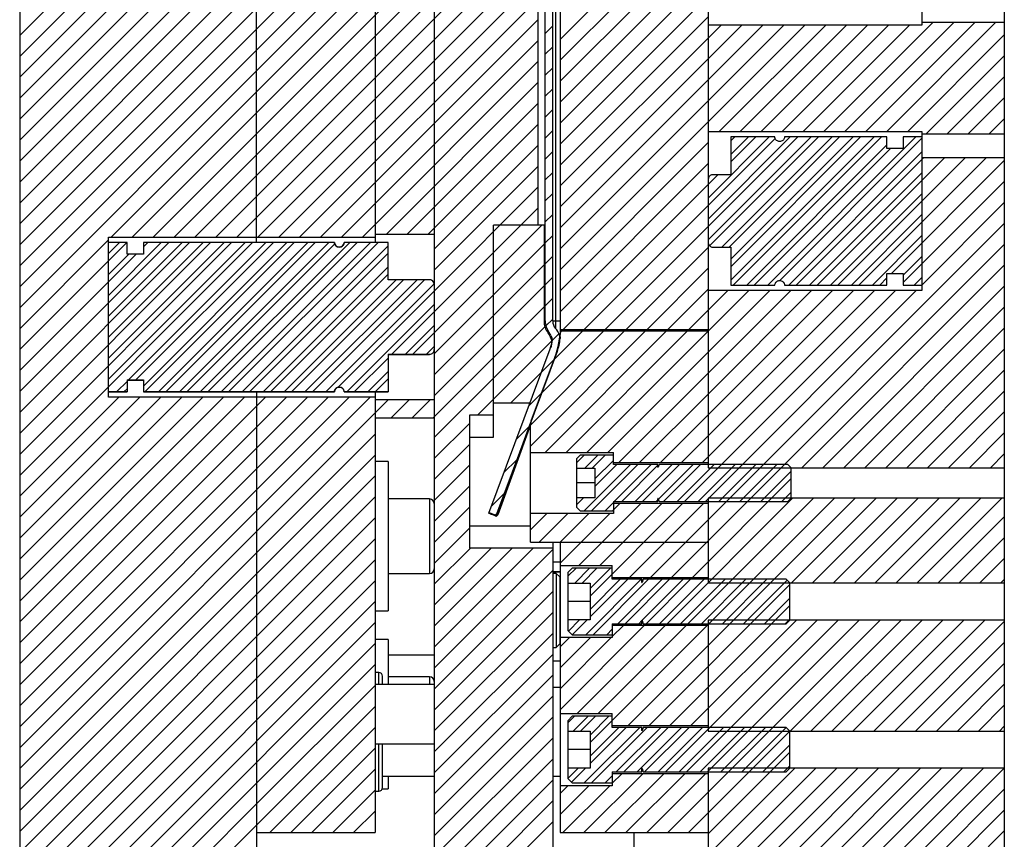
# Model space of a CAD drawing. Header units: inches. Extents: x 1687 to 2505, y -239 to -56.
# Tile 130 of 166: x 1827 to 1835, y -169 to -162. Entities that reach past the tile are written whole.
import ezdxf

# ---------------------------------------------------------------- set-up
doc = ezdxf.new("R2010")
doc.units = ezdxf.units.IN
doc.header["$LTSCALE"] = 0.5
doc.header["$MEASUREMENT"] = 0
doc.layers.add('SID-M-F', color=202, linetype='Continuous')
doc.layers.add('SID-M-S', color=105, linetype='Continuous')

msp = doc.modelspace()

# ---------------------------------------------------------------- linework, layer by layer
at = {"layer": 'SID-M-F', "linetype": 'Continuous'}
for p, q in [((1826.78326, -162.08285), (1828.58599, -160.28012)), ((1826.78326, -162.25963), (1828.76277, -160.28012)), ((1828.26308, -163.78501), (1831.21027, -160.83782)), ((1831.34626, -162.11605), (1832.59626, -160.86605)), ((1828.43986, -163.78501), (1831.21027, -161.0146)), ((1831.34626, -162.29283), (1832.59626, -161.04283)), ((1828.61664, -163.78501), (1831.21027, -161.19138)), ((1831.34626, -162.46961), (1832.59626, -161.21961)), ((1828.79341, -163.78501), (1831.15826, -161.42016)), ((1831.34626, -162.64638), (1832.59626, -161.39638)), ((1826.78326, -162.4364), (1827.63558, -161.58409)), ((1826.78326, -162.61318), (1827.81236, -161.58409)), ((1826.78326, -162.78996), (1827.98914, -161.58409)), ((1826.78326, -162.96673), (1828.16591, -161.58409)), ((1826.78326, -163.14351), (1828.34269, -161.58409)), ((1826.78326, -163.32029), (1828.51947, -161.58409)), ((1826.78326, -163.49706), (1828.69624, -161.58409)), ((1826.78326, -163.67384), (1828.87302, -161.58409)), ((1826.78326, -163.85062), (1829.0498, -161.58409)), ((1826.78326, -164.02739), (1829.22657, -161.58409)), ((1826.78326, -164.20417), (1829.40335, -161.58409)), ((1827.55598, -163.78501), (1829.7569, -161.58409)), ((1828.78326, -162.38095), (1829.58013, -161.58409)), ((1828.97019, -163.78501), (1831.15826, -161.59694)), ((1831.34626, -162.82316), (1832.59626, -161.57316)), ((1827.73275, -163.78501), (1829.90866, -161.6091)), ((1827.90953, -163.78501), (1830.08544, -161.6091)), ((1828.08631, -163.78501), (1830.26222, -161.6091)), ((1831.34626, -162.99994), (1832.59626, -161.74994)), ((1829.14697, -163.78501), (1831.15826, -161.77371)), ((1831.34626, -163.17671), (1832.59626, -161.92671)), ((1829.32374, -163.78501), (1831.15826, -161.95049)), ((1831.22027, -162.06526), (1831.28326, -162.00227)), ((1831.34626, -163.35349), (1832.70438, -161.99537)), ((1831.34626, -163.53027), (1832.88115, -161.99537)), ((1831.34626, -163.70704), (1833.05793, -161.99537)), ((1831.34626, -163.88382), (1833.23471, -161.99537)), ((1831.34626, -164.0606), (1833.41148, -161.99537)), ((1832.6899, -162.89373), (1833.58826, -161.99537)), ((1832.86668, -162.89373), (1833.76504, -161.99537)), ((1833.04345, -162.89373), (1833.94181, -161.99537)), ((1833.22023, -162.89373), (1834.11859, -161.99537)), ((1833.39701, -162.89373), (1834.29537, -161.99537)), ((1833.57378, -162.89373), (1834.49296, -161.97455)), ((1833.75056, -162.89373), (1834.66974, -161.97455)), ((1833.92734, -162.89373), (1834.84652, -161.97455)), ((1834.10411, -162.89373), (1835.02329, -161.97455)), ((1834.28089, -162.89373), (1835.09626, -162.07836)), ((1829.50052, -163.78501), (1831.15826, -162.12727)), ((1831.22027, -162.24204), (1831.28326, -162.17904)), ((1834.43685, -162.91455), (1835.09626, -162.25514)), ((1829.6773, -163.78501), (1831.15826, -162.30404)), ((1826.78326, -164.38095), (1828.78326, -162.38095)), ((1831.22027, -162.41881), (1831.28326, -162.35582)), ((1834.61362, -162.91455), (1835.09626, -162.43192)), ((1829.87909, -163.76), (1831.15826, -162.48082)), ((1831.22027, -162.59559), (1831.28326, -162.5326)), ((1830.05587, -163.76), (1831.15826, -162.6576)), ((1834.7904, -162.91455), (1835.09626, -162.60869)), ((1831.22027, -162.77237), (1831.28326, -162.70937)), ((1830.23264, -163.76), (1831.15826, -162.83437)), ((1834.96718, -162.91455), (1835.09626, -162.78547)), ((1831.22027, -162.94914), (1831.28326, -162.88615)), ((1830.28326, -163.88615), (1831.15826, -163.01115)), ((1831.34626, -164.23737), (1832.59626, -162.98737)), ((1832.59626, -163.69448), (1833.35163, -162.93911)), ((1832.59626, -163.4552), (1833.11235, -162.93911)), ((1832.59626, -163.63198), (1833.28913, -162.93911)), ((1832.59626, -163.80876), (1833.4659, -162.93911)), ((1832.59626, -163.5177), (1833.16172, -162.95224)), ((1832.60837, -163.85914), (1833.5284, -162.93911)), ((1832.71134, -163.87045), (1833.64268, -162.93911)), ((1832.77384, -163.87045), (1833.70518, -162.93911)), ((1832.78681, -162.9736), (1832.8213, -162.93911)), ((1832.78681, -163.15037), (1832.99807, -162.93911)), ((1832.78681, -164.03426), (1833.88196, -162.93911)), ((1832.78681, -163.08787), (1832.93557, -162.93911)), ((1832.78681, -163.97176), (1833.81946, -162.93911)), ((1832.78681, -164.14853), (1833.99623, -162.93911)), ((1832.80785, -164.18999), (1834.05873, -162.93911)), ((1832.92213, -164.18999), (1834.10571, -163.00641)), ((1833.09891, -164.18999), (1834.34979, -162.93911)), ((1833.20104, -164.15036), (1834.40098, -162.95041)), ((1831.22027, -163.12592), (1831.28326, -163.06293)), ((1832.98463, -164.18999), (1834.13625, -163.03837)), ((1833.27568, -164.18999), (1834.40098, -163.06469)), ((1831.34626, -164.41415), (1832.59626, -163.16415)), ((1833.33818, -164.18999), (1834.41362, -163.11455)), ((1833.51496, -164.18999), (1834.5904, -163.11455)), ((1833.69174, -164.18999), (1834.76718, -163.11455)), ((1833.86851, -164.18999), (1834.94395, -163.11455)), ((1834.14455, -164.09073), (1835.09626, -163.13902)), ((1830.28326, -164.06293), (1831.15826, -163.18793)), ((1831.22027, -163.3027), (1831.28326, -163.2397)), ((1832.59626, -163.34093), (1832.67853, -163.25865)), ((1833.45246, -164.18999), (1834.40098, -163.24147)), ((1831.37263, -164.56455), (1832.59626, -163.34093)), ((1834.2435, -164.16856), (1835.09626, -163.3158)), ((1830.28326, -164.2397), (1831.15826, -163.3647)), ((1831.22027, -163.47947), (1831.28326, -163.41648)), ((1833.62924, -164.18999), (1834.40098, -163.41825)), ((1834.39884, -164.18999), (1835.09626, -163.49258)), ((1830.28326, -164.41648), (1831.15826, -163.54148)), ((1831.22027, -163.65625), (1831.28326, -163.59326)), ((1831.54941, -164.56455), (1832.59626, -163.5177)), ((1833.80601, -164.18999), (1834.40098, -163.59502)), ((1832.59626, -166.16935), (1835.09626, -163.66935)), ((1830.78326, -164.09326), (1831.19197, -163.68455)), ((1831.72619, -164.56455), (1832.59626, -163.69448)), ((1826.78326, -164.55772), (1827.53248, -163.80851)), ((1826.78326, -165.26483), (1828.21797, -163.83012)), ((1826.78326, -165.44161), (1828.39475, -163.83012)), ((1826.78326, -165.61838), (1828.57152, -163.83012)), ((1826.78326, -165.79516), (1828.7483, -163.83012)), ((1827.53248, -163.98529), (1827.68764, -163.83012)), ((1827.53248, -164.33884), (1828.04119, -163.83012)), ((1827.53248, -163.92279), (1827.62514, -163.83012)), ((1827.53248, -164.27634), (1827.97869, -163.83012)), ((1827.53248, -164.45312), (1828.15547, -163.83012)), ((1827.53248, -164.62989), (1828.33225, -163.83012)), ((1827.53248, -164.80667), (1828.50902, -163.83012)), ((1827.53248, -164.98345), (1828.6858, -163.83012)), ((1827.70225, -164.99046), (1828.86258, -163.83012)), ((1827.76475, -164.99046), (1828.92508, -163.83012)), ((1827.82775, -163.86679), (1827.86442, -163.83012)), ((1827.82775, -165.04173), (1829.03935, -163.83012)), ((1827.843, -165.08897), (1829.10185, -163.83012)), ((1827.95728, -165.08897), (1829.21613, -163.83012)), ((1828.01978, -165.08897), (1829.27863, -163.83012)), ((1828.13406, -165.08897), (1829.39291, -163.83012)), ((1828.19656, -165.08897), (1829.4427, -163.84284)), ((1828.31083, -165.08897), (1829.56968, -163.83012)), ((1828.37333, -165.08897), (1829.63218, -163.83012)), ((1828.48761, -165.08897), (1829.74646, -163.83012)), ((1828.55011, -165.08897), (1829.80896, -163.83012)), ((1830.28326, -164.77003), (1831.21027, -163.84303)), ((1831.22027, -163.83303), (1831.28326, -163.77003)), ((1832.28584, -166.65655), (1835.09626, -163.84613)), ((1833.98279, -164.18999), (1834.40098, -163.7718)), ((1826.78326, -164.91128), (1827.7659, -163.92864)), ((1827.53248, -164.09956), (1827.7034, -163.92864)), ((1828.66439, -165.08897), (1829.89468, -163.85868)), ((1828.72689, -165.08897), (1829.89468, -163.92118)), ((1831.90296, -164.56455), (1832.59626, -163.87126)), ((1826.78326, -164.7345), (1827.53248, -163.98529)), ((1831.22027, -164.0098), (1831.28326, -163.94681)), ((1834.2435, -164.10606), (1834.40098, -163.94858)), ((1828.84116, -165.08897), (1829.89468, -164.03546)), ((1828.90366, -165.08897), (1829.89468, -164.09796)), ((1830.28326, -164.94681), (1831.21027, -164.0198)), ((1830.28326, -164.59326), (1830.78326, -164.09326)), ((1832.07974, -164.56455), (1832.59626, -164.04803)), ((1833.38811, -165.73105), (1835.09626, -164.02291)), ((1829.01794, -165.08897), (1829.96133, -164.14558)), ((1829.08044, -165.08897), (1830.02383, -164.14558)), ((1829.19472, -165.08897), (1830.13811, -164.14558)), ((1829.25722, -165.08897), (1830.20061, -164.14558)), ((1829.37149, -165.08897), (1830.28259, -164.17788)), ((1831.22027, -164.18658), (1831.28326, -164.12359)), ((1834.04529, -164.18999), (1834.10571, -164.12957)), ((1834.33634, -164.18999), (1834.40098, -164.12535)), ((1829.47238, -165.05059), (1830.28326, -164.2397)), ((1830.28326, -165.12359), (1831.21027, -164.19658)), ((1831.74935, -165.60205), (1833.11603, -164.23537)), ((1832.25652, -164.56455), (1832.59626, -164.22481)), ((1832.39626, -166.0158), (1834.17669, -164.23537)), ((1832.43329, -164.56455), (1832.76247, -164.23537)), ((1832.57303, -166.0158), (1834.35346, -164.23537)), ((1832.59626, -164.57836), (1832.93925, -164.23537)), ((1832.59626, -164.93192), (1833.2928, -164.23537)), ((1832.59626, -165.10869), (1833.46958, -164.23537)), ((1832.59626, -165.28547), (1833.64636, -164.23537)), ((1832.59626, -165.46225), (1833.82313, -164.23537)), ((1832.59626, -165.63902), (1833.99991, -164.23537)), ((1833.56489, -165.73105), (1835.09626, -164.19968)), ((1826.78326, -165.08805), (1827.53248, -164.33884)), ((1831.22027, -164.36336), (1831.28326, -164.30036)), ((1829.54827, -165.08897), (1830.28326, -164.35398)), ((1829.92623, -164.77352), (1830.28326, -164.41648)), ((1830.27408, -165.30955), (1831.21027, -164.37336)), ((1833.74167, -165.73105), (1835.09626, -164.37646)), ((1831.22598, -164.53442), (1831.28326, -164.47714)), ((1830.04051, -164.77352), (1830.28326, -164.53076)), ((1830.10301, -164.77352), (1830.28326, -164.59326)), ((1830.28326, -165.47714), (1831.21801, -164.5424)), ((1830.92941, -165.18455), (1831.53441, -164.57955)), ((1831.08296, -165.20778), (1831.71119, -164.57955)), ((1831.09626, -165.37126), (1831.88796, -164.57955)), ((1831.09626, -165.54803), (1832.06474, -164.57955)), ((1831.21902, -165.60205), (1832.24152, -164.57955)), ((1831.34833, -164.58885), (1831.35763, -164.57955)), ((1831.39579, -165.60205), (1832.41829, -164.57955)), ((1831.57257, -165.60205), (1832.59507, -164.57955)), ((1833.91844, -165.73105), (1835.09626, -164.55324)), ((1830.65263, -165.28455), (1831.27636, -164.66082)), ((1831.28029, -164.65689), (1831.33538, -164.60181)), ((1830.21728, -164.77352), (1830.28326, -164.70753)), ((1834.09522, -165.73105), (1835.09626, -164.73001)), ((1829.61077, -165.08897), (1829.89468, -164.80506)), ((1829.72505, -165.08897), (1829.89468, -164.91934)), ((1834.272, -165.73105), (1835.09626, -164.90679)), ((1827.60373, -165.08897), (1827.68996, -165.00274)), ((1829.78755, -165.08897), (1829.89468, -164.98184)), ((1831.84062, -165.68755), (1832.59626, -164.93192)), ((1827.66623, -165.08897), (1827.68996, -165.06524)), ((1829.43399, -165.08897), (1829.44097, -165.082)), ((1834.44877, -165.73105), (1835.09626, -165.08357)), ((1826.78326, -165.97194), (1827.62112, -165.13409)), ((1826.78326, -166.14871), (1827.79789, -165.13409)), ((1826.78326, -166.32549), (1827.97467, -165.13409)), ((1826.78326, -166.50227), (1828.15145, -165.13409)), ((1826.78326, -166.67904), (1828.32822, -165.13409)), ((1826.78326, -166.85582), (1828.505, -165.13409)), ((1826.78326, -167.0326), (1828.68178, -165.13409)), ((1826.78326, -167.20937), (1828.85855, -165.13409)), ((1826.78326, -167.38615), (1829.03533, -165.13409)), ((1826.78326, -167.56293), (1829.21211, -165.13409)), ((1826.78326, -167.7397), (1829.38888, -165.13409)), ((1826.78326, -167.91648), (1829.56566, -165.13409)), ((1826.78326, -168.09326), (1829.74244, -165.13409)), ((1826.78326, -168.27003), (1829.8942, -165.1591)), ((1829.92053, -165.30955), (1830.07097, -165.1591)), ((1830.0973, -165.30955), (1830.24775, -165.1591)), ((1832.0174, -165.68755), (1832.59626, -165.10869)), ((1834.62555, -165.73105), (1835.09626, -165.26034)), ((1832.19418, -165.68755), (1832.59626, -165.28547)), ((1830.28326, -165.65392), (1830.58326, -165.35392)), ((1830.9774, -165.49012), (1831.08481, -165.38271)), ((1826.78326, -168.44681), (1829.78326, -165.44681)), ((1832.37095, -165.68755), (1832.59626, -165.46225)), ((1834.80233, -165.73105), (1835.09626, -165.43712)), ((1830.28326, -165.83069), (1830.58326, -165.53069)), ((1826.78326, -168.62359), (1829.78326, -165.62359)), ((1830.87184, -165.77245), (1830.97925, -165.66504)), ((1831.48376, -165.69086), (1831.54945, -165.62517)), ((1831.55435, -165.73455), (1831.66372, -165.62517)), ((1831.61685, -165.73455), (1831.72622, -165.62517)), ((1831.64001, -165.82567), (1831.79626, -165.66942)), ((1832.54773, -165.68755), (1832.59626, -165.63902)), ((1834.9791, -165.73105), (1835.09626, -165.6139)), ((1830.28326, -166.00747), (1830.58326, -165.70747)), ((1831.54853, -166.09392), (1831.93915, -165.7033)), ((1831.61103, -166.09392), (1832.00165, -165.7033)), ((1831.64001, -165.88817), (1831.82487, -165.7033)), ((1831.80343, -166.0158), (1832.11593, -165.7033)), ((1831.86593, -166.0158), (1832.17165, -165.71008)), ((1831.9802, -166.0158), (1832.2927, -165.7033)), ((1832.0427, -166.0158), (1832.3552, -165.7033)), ((1832.17514, -165.99764), (1832.46948, -165.7033)), ((1832.21948, -166.0158), (1832.53198, -165.7033)), ((1832.33376, -166.0158), (1832.64626, -165.7033)), ((1832.51053, -166.0158), (1832.82303, -165.7033)), ((1832.68731, -166.0158), (1832.99981, -165.7033)), ((1832.86409, -166.0158), (1833.17659, -165.7033)), ((1833.04086, -166.0158), (1833.29626, -165.76041)), ((1826.78326, -168.80036), (1829.78326, -165.80036)), ((1832.46261, -166.65655), (1833.29626, -165.82291)), ((1830.28326, -166.18425), (1830.58326, -165.88425)), ((1826.78326, -168.97714), (1829.78326, -165.97714)), ((1830.76627, -166.05479), (1830.87368, -165.94738)), ((1831.48376, -166.04442), (1831.54362, -165.98455)), ((1831.91972, -167.90655), (1833.83822, -165.98805)), ((1832.15698, -166.0158), (1832.17165, -166.00113)), ((1832.24889, -167.04705), (1833.30789, -165.98805)), ((1832.42567, -167.04705), (1833.48467, -165.98805)), ((1832.59626, -167.05324), (1833.66144, -165.98805)), ((1833.21764, -166.0158), (1833.29626, -165.93718)), ((1833.29975, -166.7033), (1834.015, -165.98805)), ((1833.47652, -166.7033), (1834.19177, -165.98805)), ((1833.6533, -166.7033), (1834.36855, -165.98805)), ((1833.83008, -166.7033), (1834.54533, -165.98805)), ((1834.00685, -166.7033), (1834.7221, -165.98805)), ((1834.18363, -166.7033), (1834.89888, -165.98805)), ((1834.36041, -166.7033), (1835.07566, -165.98805)), ((1830.28326, -166.36102), (1830.58326, -166.06102)), ((1831.50345, -166.55505), (1832.02695, -166.03155)), ((1831.59876, -166.8133), (1832.38051, -166.03155)), ((1831.68023, -166.55505), (1832.20373, -166.03155)), ((1831.7253, -166.09392), (1831.79626, -166.02297)), ((1831.7878, -166.09392), (1831.85018, -166.03155)), ((1831.93228, -166.65655), (1832.55728, -166.03155)), ((1826.78326, -169.15392), (1829.78326, -166.15392)), ((1831.09626, -166.25514), (1831.23435, -166.11705)), ((1831.16862, -166.35955), (1831.41112, -166.11705)), ((1831.3454, -166.35955), (1831.5879, -166.11705)), ((1831.34626, -166.53547), (1831.76468, -166.11705)), ((1832.10906, -166.65655), (1832.59626, -166.16935)), ((1834.53718, -166.7033), (1835.09626, -166.14423)), ((1830.28326, -166.5378), (1830.58326, -166.2378)), ((1826.78326, -169.33069), (1829.78326, -166.33069)), ((1834.71396, -166.7033), (1835.09626, -166.321)), ((1830.28326, -166.71458), (1830.58829, -166.40955)), ((1830.28326, -166.89135), (1830.76507, -166.40955)), ((1830.28326, -167.06813), (1830.94185, -166.40955)), ((1830.28326, -167.24491), (1831.11862, -166.40955)), ((1830.28326, -167.42168), (1831.28326, -166.42168)), ((1826.78326, -169.50747), (1829.78326, -166.50747)), ((1834.89074, -166.7033), (1835.09626, -166.49778)), ((1831.41126, -166.64725), (1831.4802, -166.5783)), ((1831.46923, -166.70355), (1831.59448, -166.5783)), ((1831.53173, -166.70355), (1831.65698, -166.5783)), ((1831.59876, -166.7508), (1831.77126, -166.5783)), ((1830.28326, -167.59846), (1831.28326, -166.59846)), ((1831.56231, -167.1408), (1832.03106, -166.67205)), ((1831.59876, -166.99008), (1831.91678, -166.67205)), ((1831.59876, -166.92758), (1831.85428, -166.67205)), ((1831.62481, -167.1408), (1832.09356, -166.67205)), ((1831.83284, -167.04705), (1832.20784, -166.67205)), ((1831.89534, -167.04705), (1832.27034, -166.67205)), ((1832.037, -167.01966), (1832.38461, -166.67205)), ((1832.07211, -167.04705), (1832.44711, -166.67205)), ((1832.18639, -167.04705), (1832.56139, -166.67205)), ((1832.36317, -167.04705), (1832.73817, -166.67205)), ((1832.53994, -167.04705), (1832.91494, -166.67205)), ((1832.71672, -167.04705), (1833.09172, -166.67205)), ((1835.06751, -166.7033), (1835.09626, -166.67456)), ((1826.78326, -169.68425), (1829.78326, -166.68425)), ((1832.0965, -167.90655), (1833.28626, -166.71679)), ((1832.8935, -167.04705), (1833.26175, -166.67879)), ((1830.28326, -167.77524), (1831.28326, -166.77524)), ((1833.07027, -167.04705), (1833.28626, -166.83107)), ((1826.78326, -169.86102), (1829.78326, -166.86102)), ((1832.27327, -167.90655), (1833.28626, -166.89357)), ((1830.28326, -167.95201), (1831.28326, -166.95201)), ((1833.24705, -167.04705), (1833.28626, -167.00784)), ((1826.78326, -170.0378), (1829.78326, -167.0378)), ((1831.34626, -167.77291), (1832.05661, -167.06255)), ((1831.41715, -167.10919), (1831.51078, -167.01555)), ((1831.4484, -167.14044), (1831.57328, -167.01555)), ((1831.49089, -167.80505), (1832.23339, -167.06255)), ((1831.59876, -168.05074), (1832.58694, -167.06255)), ((1831.66767, -167.80505), (1832.41017, -167.06255)), ((1831.78626, -167.15613), (1831.87984, -167.06255)), ((1832.00961, -167.04705), (1832.03679, -167.01987)), ((1832.23633, -168.29705), (1833.51758, -167.0158)), ((1832.25416, -168.80955), (1834.04791, -167.0158)), ((1832.4131, -168.29705), (1833.69435, -167.0158)), ((1832.45005, -167.90655), (1833.3408, -167.0158)), ((1832.58988, -168.29705), (1833.87113, -167.0158)), ((1833.28718, -167.9533), (1834.22468, -167.0158)), ((1833.46396, -167.9533), (1834.40146, -167.0158)), ((1833.64074, -167.9533), (1834.57824, -167.0158)), ((1833.81751, -167.9533), (1834.75501, -167.0158)), ((1833.99429, -167.9533), (1834.93179, -167.0158)), ((1834.17107, -167.9533), (1835.09626, -167.02811)), ((1830.28326, -168.12879), (1831.28326, -167.12879)), ((1831.34626, -167.24258), (1831.42478, -167.16405)), ((1831.34626, -167.41935), (1831.60156, -167.16405)), ((1831.34626, -167.59613), (1831.77834, -167.16405)), ((1831.73909, -167.1408), (1831.78626, -167.09363)), ((1826.78326, -170.21458), (1829.78326, -167.21458)), ((1834.34784, -167.9533), (1835.09626, -167.20489)), ((1830.28326, -168.30557), (1831.28326, -167.30557)), ((1826.78326, -170.39135), (1829.78326, -167.39135)), ((1834.52462, -167.9533), (1835.09626, -167.38166)), ((1830.28326, -168.48235), (1831.28326, -167.48235)), ((1828.78326, -168.56813), (1829.78326, -167.56813)), ((1834.7014, -167.9533), (1835.09626, -167.55844)), ((1830.28326, -168.65912), (1831.28326, -167.65912)), ((1826.78326, -170.74491), (1829.78326, -167.74491)), ((1834.87817, -167.9533), (1835.09626, -167.73522)), ((1830.28326, -168.8359), (1831.28326, -167.8359)), ((1831.41126, -167.88468), (1831.46764, -167.8283)), ((1831.45667, -167.95355), (1831.58192, -167.8283)), ((1831.51917, -167.95355), (1831.64442, -167.8283)), ((1831.59876, -167.98824), (1831.75869, -167.8283)), ((1828.8954, -168.80955), (1829.78326, -167.92168)), ((1831.54975, -168.3908), (1832.0185, -167.92205)), ((1831.59876, -168.22751), (1831.90422, -167.92205)), ((1831.59876, -168.16501), (1831.84172, -167.92205)), ((1831.61225, -168.3908), (1832.081, -167.92205)), ((1831.82027, -168.29705), (1832.19527, -167.92205)), ((1831.88277, -168.29705), (1832.25777, -167.92205)), ((1831.99705, -168.29705), (1832.37205, -167.92205)), ((1832.05955, -168.29705), (1832.43455, -167.92205)), ((1832.17383, -168.29705), (1832.54883, -167.92205)), ((1832.3506, -168.29705), (1832.7256, -167.92205)), ((1832.52738, -168.29705), (1832.90238, -167.92205)), ((1832.70416, -168.29705), (1833.07916, -167.92205)), ((1835.05495, -167.9533), (1835.09626, -167.91199)), ((1832.43093, -168.80955), (1833.28626, -167.95423)), ((1832.88093, -168.29705), (1833.25547, -167.92251)), ((1830.28326, -169.01268), (1831.28326, -168.01268)), ((1833.05771, -168.29705), (1833.28626, -168.0685)), ((1829.07218, -168.80955), (1829.78326, -168.09846)), ((1832.59626, -168.821), (1833.28626, -168.131)), ((1830.28326, -169.18945), (1831.28326, -168.18945)), ((1833.23449, -168.29705), (1833.28626, -168.24528)), ((1829.24895, -168.80955), (1829.78326, -168.27524)), ((1831.41126, -168.35251), (1831.49822, -168.26555)), ((1831.44211, -168.38416), (1831.56072, -168.26555)), ((1831.54705, -168.80955), (1832.04405, -168.31255)), ((1831.72383, -168.80955), (1832.22083, -168.31255)), ((1831.72652, -168.3908), (1831.78626, -168.33107)), ((1831.78626, -168.39357), (1831.86727, -168.31255)), ((1831.9006, -168.80955), (1832.3976, -168.31255)), ((1832.07738, -168.80955), (1832.57438, -168.31255)), ((1832.59626, -169.52811), (1833.85857, -168.2658)), ((1832.59626, -169.70489), (1834.03534, -168.2658)), ((1832.59626, -168.99778), (1833.32824, -168.2658)), ((1832.59626, -169.17456), (1833.50501, -168.2658)), ((1832.59626, -169.35133), (1833.68179, -168.2658)), ((1833.10895, -169.36897), (1834.21212, -168.2658)), ((1833.28572, -169.36897), (1834.3889, -168.2658)), ((1833.4625, -169.36897), (1834.56567, -168.2658)), ((1833.63928, -169.36897), (1834.74245, -168.2658)), ((1833.81605, -169.36897), (1834.91923, -168.2658)), ((1833.99283, -169.36897), (1835.096, -168.2658)), ((1830.28326, -169.36623), (1831.28326, -168.36623)), ((1831.34626, -168.48001), (1831.41222, -168.41405)), ((1831.34626, -168.65679), (1831.589, -168.41405)), ((1831.37027, -168.80955), (1831.76577, -168.41405)), ((1829.42573, -168.80955), (1829.78326, -168.45201)), ((1834.16961, -169.36897), (1835.09626, -168.44232)), ((1826.78326, -170.56813), (1828.78326, -168.56813)), ((1830.28326, -169.54301), (1831.28326, -168.54301)), ((1829.60251, -168.80955), (1829.78326, -168.62879)), ((1834.34638, -169.36897), (1835.09626, -168.6191)), ((1830.4435, -169.55955), (1831.28326, -168.71978)), ((1829.77928, -168.80955), (1829.78326, -168.80557)), ((1834.52316, -169.36897), (1835.09626, -168.79588))]:
    msp.add_line(p, q, dxfattribs=at)
at = {"layer": 'SID-M-S'}
for p, q in [((1826.78326, -150.30955), (1826.78326, -174.30955)), ((1835.09626, -150.30955), (1835.09626, -174.30955)), ((1832.59626, -159.31305), (1832.59626, -165.73105)), ((1830.28326, -159.45684), (1830.28326, -169.55955)), ((1831.34626, -160.27403), (1831.34626, -164.60758)), ((1831.30689, -160.35453), (1831.30689, -164.55507)), ((1831.22027, -164.49257), (1831.22027, -160.41703)), ((1831.28326, -164.49257), (1831.28326, -160.41703)), ((1834.40098, -160.65373), (1834.40098, -161.99537)), ((1831.15826, -161.35955), (1831.15826, -163.68455)), ((1828.78326, -163.82963), (1828.78326, -161.53947)), ((1829.78326, -161.53947), (1829.78326, -163.82963)), ((1834.40098, -161.99537), (1832.59626, -161.99537)), ((1835.09626, -161.97455), (1834.40098, -161.97455)), ((1832.59626, -162.89373), (1834.40098, -162.89373)), ((1834.40098, -162.89373), (1834.40098, -164.23537)), ((1834.40098, -162.91455), (1835.09626, -162.91455)), ((1832.78681, -162.93911), (1832.78681, -163.25865)), ((1833.1589, -162.93911), (1832.78681, -162.93911)), ((1834.10571, -162.93911), (1833.24149, -162.93911)), ((1834.10571, -163.03837), (1834.10571, -162.93911)), ((1834.40098, -162.93911), (1834.2435, -162.93911)), ((1834.2435, -162.93911), (1834.2435, -163.03837)), ((1834.2435, -163.03837), (1834.10571, -163.03837)), ((1835.09626, -163.11455), (1834.40098, -163.11455)), ((1832.78681, -163.25865), (1832.63563, -163.25865)), ((1829.78326, -163.76), (1830.28326, -163.76)), ((1831.21786, -163.68455), (1830.78326, -163.68455)), ((1830.78326, -165.47205), (1830.78326, -163.68455)), ((1831.21027, -163.68455), (1831.21027, -164.49257)), ((1827.53248, -163.78501), (1829.78326, -163.78501)), ((1827.53248, -165.13409), (1827.53248, -163.78501)), ((1827.68996, -163.82963), (1827.53248, -163.82963)), ((1827.68996, -163.83012), (1827.53248, -163.83012)), ((1827.68996, -163.92864), (1827.68996, -163.82963)), ((1829.44, -163.82963), (1827.82775, -163.82963)), ((1827.82775, -163.82963), (1827.82775, -163.92864)), ((1829.44, -163.83012), (1827.82775, -163.83012)), ((1829.44, -163.82963), (1829.44, -163.83012)), ((1829.89468, -163.82963), (1829.52259, -163.82963)), ((1829.52259, -163.82963), (1829.52259, -163.83012)), ((1829.89468, -163.83012), (1829.52259, -163.83012)), ((1829.89468, -164.14558), (1829.89468, -163.82963)), ((1827.82775, -163.92805), (1827.68996, -163.92805)), ((1827.82775, -163.92864), (1827.68996, -163.92864)), ((1832.63563, -163.87045), (1832.78681, -163.87045)), ((1832.78681, -163.87045), (1832.78681, -164.18999)), ((1834.10571, -164.09073), (1834.2435, -164.09073)), ((1834.10571, -164.18999), (1834.10571, -164.09073)), ((1834.2435, -164.09073), (1834.2435, -164.18999)), ((1830.24389, -164.14459), (1829.89468, -164.14459)), ((1830.24389, -164.14558), (1829.89468, -164.14558)), ((1830.24389, -164.14459), (1830.24389, -164.14558)), ((1834.40098, -164.23537), (1832.59626, -164.23537)), ((1832.78681, -164.18999), (1833.1589, -164.18999)), ((1833.24149, -164.18999), (1834.10571, -164.18999)), ((1834.2435, -164.18999), (1834.40098, -164.18999)), ((1831.21027, -164.49257), (1831.22027, -164.49257)), ((1831.28326, -164.49257), (1831.34626, -164.49257)), ((1831.24377, -164.59306), (1831.24377, -164.57532)), ((1831.34626, -164.56455), (1832.59626, -164.56455)), ((1832.59626, -164.57955), (1831.34943, -164.57955)), ((1831.3457, -164.63451), (1831.34524, -164.64171)), ((1831.34524, -164.64171), (1831.34524, -164.64171)), ((1831.34595, -164.62508), (1831.3457, -164.63451)), ((1831.34599, -164.62508), (1831.34583, -164.61374)), ((1830.74359, -166.11546), (1831.26286, -164.7266)), ((1831.32187, -164.74866), (1830.80785, -166.12347)), ((1829.89468, -164.77352), (1830.24389, -164.77352)), ((1829.89468, -164.77352), (1829.89468, -165.08947)), ((1829.89468, -164.77451), (1830.24389, -164.77451)), ((1830.24389, -164.77352), (1830.24389, -164.77451)), ((1831.10224, -165.33605), (1831.29101, -164.83116)), ((1827.68996, -164.99046), (1827.82775, -164.99046)), ((1827.68996, -164.99046), (1827.68996, -165.08947)), ((1827.68996, -164.99105), (1827.82775, -164.99105)), ((1827.82775, -164.99046), (1827.82775, -165.08947)), ((1827.53248, -165.08897), (1827.68996, -165.08897)), ((1827.53248, -165.08947), (1827.68996, -165.08947)), ((1827.82775, -165.08897), (1829.44, -165.08897)), ((1827.82775, -165.08947), (1829.44, -165.08947)), ((1828.78326, -165.08947), (1828.78326, -174.30955)), ((1829.44, -165.08897), (1829.44, -165.08947)), ((1829.52259, -165.08897), (1829.89468, -165.08897)), ((1829.52259, -165.08897), (1829.52259, -165.08947)), ((1829.52259, -165.08947), (1829.89468, -165.08947)), ((1829.78326, -165.08947), (1829.78326, -168.80955)), ((1829.78326, -165.13409), (1827.53248, -165.13409)), ((1830.28326, -165.1591), (1829.78326, -165.1591)), ((1830.78326, -165.18455), (1831.09164, -165.18455)), ((1829.78326, -165.30955), (1830.28326, -165.30955)), ((1830.58326, -165.28455), (1830.78326, -165.28455)), ((1830.58326, -166.40955), (1830.58326, -165.28455)), ((1830.81025, -166.13991), (1831.09897, -165.34665)), ((1831.09626, -165.37008), (1830.82051, -166.12768)), ((1831.09626, -166.35955), (1831.09626, -165.36914)), ((1830.58326, -165.47205), (1830.78326, -165.47205)), ((1831.09626, -165.60205), (1831.79626, -165.60205)), ((1831.51501, -165.62517), (1831.48376, -165.65642)), ((1831.48376, -165.65642), (1831.48376, -166.06267)), ((1831.79626, -165.62517), (1831.51501, -165.62517)), ((1831.79626, -165.7033), (1831.79626, -165.60205)), ((1829.89468, -165.67963), (1829.78326, -165.67963)), ((1829.89468, -165.67963), (1829.89468, -166.93947)), ((1831.48376, -165.73455), (1831.64001, -165.73455)), ((1831.64001, -165.73455), (1831.64001, -165.98455)), ((1831.79626, -165.68755), (1832.59626, -165.68755)), ((1832.17165, -165.7033), (1831.79626, -165.7033)), ((1832.17165, -165.72658), (1832.17165, -165.7033)), ((1832.18175, -165.7033), (1832.17318, -165.72685)), ((1833.26851, -165.7033), (1832.18175, -165.7033)), ((1832.59626, -165.73105), (1835.09626, -165.73105)), ((1833.29626, -165.73105), (1833.26851, -165.7033)), ((1833.29626, -165.98805), (1833.29626, -165.73105)), ((1831.64001, -165.85955), (1831.48376, -165.85955)), ((1830.24389, -165.99459), (1829.89468, -165.99459)), ((1830.24389, -165.99459), (1830.24389, -166.62451)), ((1830.88271, -165.9568), (1830.87166, -165.95278)), ((1831.64001, -165.98455), (1831.48376, -165.98455)), ((1832.17165, -166.0158), (1832.17165, -165.99251)), ((1832.17318, -165.99225), (1832.18175, -166.0158)), ((1835.09626, -165.98805), (1832.59626, -165.98805)), ((1832.59626, -165.98805), (1832.59626, -166.7033)), ((1833.26851, -166.0158), (1833.29626, -165.98805)), ((1831.48376, -166.06267), (1831.51501, -166.09392)), ((1831.79626, -166.0158), (1832.17165, -166.0158)), ((1831.79626, -166.0158), (1831.79626, -166.11705)), ((1832.59626, -166.03155), (1831.79626, -166.03155)), ((1832.18175, -166.0158), (1833.26851, -166.0158)), ((1830.79748, -166.13561), (1830.74359, -166.11546)), ((1830.74394, -166.11452), (1830.79817, -166.1348)), ((1830.74604, -166.1089), (1830.80232, -166.12994)), ((1830.75619, -166.12024), (1830.76283, -166.12266)), ((1830.79748, -166.13561), (1830.80785, -166.12347)), ((1830.7977, -166.13535), (1830.81025, -166.13991)), ((1830.82051, -166.12768), (1830.81025, -166.13991)), ((1831.79626, -166.11705), (1831.09626, -166.11705)), ((1831.51501, -166.09392), (1831.79626, -166.09392)), ((1830.58326, -166.22205), (1831.09626, -166.22205)), ((1831.28326, -166.40955), (1830.58326, -166.40955)), ((1831.09626, -166.35955), (1832.59626, -166.35955)), ((1831.28326, -166.35955), (1831.28326, -169.55955)), ((1831.34626, -166.35955), (1831.34626, -168.80955)), ((1831.34626, -166.52855), (1831.28326, -166.52855)), ((1831.34626, -166.55505), (1831.78626, -166.55505)), ((1831.44876, -166.5783), (1831.41126, -166.6158)), ((1831.78626, -166.5783), (1831.44876, -166.5783)), ((1831.78626, -166.67205), (1831.78626, -166.55505)), ((1829.89468, -166.62451), (1830.24389, -166.62451)), ((1830.28326, -166.60855), (1830.27555, -166.60855)), ((1831.34626, -166.60855), (1831.28326, -166.60855)), ((1831.28326, -166.60955), (1831.34626, -166.60955)), ((1831.31326, -166.62205), (1831.28326, -166.62205)), ((1831.34326, -166.65205), (1831.31326, -166.62205)), ((1831.31326, -166.62205), (1831.31326, -167.24705)), ((1831.34326, -166.65205), (1831.34326, -167.21705)), ((1831.41126, -166.6158), (1831.41126, -167.1033)), ((1831.78626, -166.65655), (1832.59626, -166.65655)), ((1832.03665, -166.67205), (1831.78626, -166.67205)), ((1832.03665, -166.69883), (1832.03665, -166.67205)), ((1832.04802, -166.67205), (1832.03818, -166.6991)), ((1833.25501, -166.67205), (1832.04802, -166.67205)), ((1833.28626, -166.7033), (1833.25501, -166.67205)), ((1831.41126, -166.70355), (1831.59876, -166.70355)), ((1831.59876, -166.70355), (1831.59876, -167.01555)), ((1832.59626, -166.7033), (1835.09626, -166.7033)), ((1833.28626, -167.0158), (1833.28626, -166.7033)), ((1831.59876, -166.85955), (1831.41126, -166.85955)), ((1829.78326, -166.93947), (1829.89468, -166.93947)), ((1831.59876, -167.01555), (1831.41126, -167.01555)), ((1831.78626, -167.04705), (1832.03665, -167.04705)), ((1831.78626, -167.04705), (1831.78626, -167.16405)), ((1832.59626, -167.06255), (1831.78626, -167.06255)), ((1832.03665, -167.04705), (1832.03665, -167.02026)), ((1832.03818, -167.02), (1832.04802, -167.04705)), ((1832.04802, -167.04705), (1833.25501, -167.04705)), ((1835.09626, -167.0158), (1832.59626, -167.0158)), ((1832.59626, -167.0158), (1832.59626, -167.9533)), ((1833.25501, -167.04705), (1833.28626, -167.0158)), ((1831.34326, -167.15955), (1831.34626, -167.15955)), ((1831.78626, -167.16405), (1831.34626, -167.16405)), ((1831.41126, -167.1033), (1831.44876, -167.1408)), ((1831.44876, -167.1408), (1831.78626, -167.1408)), ((1829.89468, -167.17963), (1829.78326, -167.17963)), ((1829.89468, -167.17963), (1829.89468, -167.55955)), ((1831.28326, -167.24705), (1831.31326, -167.24705)), ((1831.31326, -167.24705), (1831.34326, -167.21705)), ((1829.89468, -167.30955), (1830.28326, -167.30955)), ((1831.28326, -167.35955), (1831.34626, -167.35955)), ((1829.81576, -167.45955), (1829.78326, -167.45955)), ((1829.81576, -167.55955), (1829.81576, -167.45955)), ((1829.84576, -167.55955), (1829.84576, -167.48955)), ((1830.24389, -167.49459), (1829.89468, -167.49459)), ((1830.24389, -167.49459), (1830.24389, -167.55955)), ((1830.28326, -167.55955), (1829.78326, -167.55955)), ((1831.34626, -167.58455), (1831.28326, -167.58455)), ((1831.34626, -167.80505), (1831.78626, -167.80505)), ((1831.44876, -167.8283), (1831.41126, -167.8658)), ((1831.78626, -167.8283), (1831.44876, -167.8283)), ((1831.78626, -167.92205), (1831.78626, -167.80505)), ((1831.41126, -167.8658), (1831.41126, -168.3533)), ((1831.78626, -167.90655), (1832.59626, -167.90655)), ((1832.03665, -167.92205), (1831.78626, -167.92205)), ((1832.03665, -167.94883), (1832.03665, -167.92205)), ((1832.04802, -167.92205), (1832.03818, -167.9491)), ((1833.25501, -167.92205), (1832.04802, -167.92205)), ((1833.28626, -167.9533), (1833.25501, -167.92205)), ((1831.41126, -167.95355), (1831.59876, -167.95355)), ((1831.59876, -167.95355), (1831.59876, -168.26555)), ((1832.59626, -167.9533), (1835.09626, -167.9533)), ((1833.28626, -168.2658), (1833.28626, -167.9533)), ((1829.78326, -168.05955), (1830.28326, -168.05955)), ((1829.81576, -168.45955), (1829.81576, -168.05955)), ((1829.84576, -168.42955), (1829.84576, -168.05955)), ((1831.59876, -168.10955), (1831.41126, -168.10955)), ((1829.84576, -168.33455), (1830.28326, -168.33455)), ((1829.89468, -168.33455), (1829.89468, -168.43947)), ((1831.28326, -168.33455), (1831.34626, -168.33455)), ((1831.59876, -168.26555), (1831.41126, -168.26555)), ((1831.78626, -168.29705), (1832.03665, -168.29705)), ((1831.78626, -168.29705), (1831.78626, -168.41405)), ((1832.59626, -168.31255), (1831.78626, -168.31255)), ((1832.03665, -168.29705), (1832.03665, -168.27026)), ((1832.03818, -168.27), (1832.04802, -168.29705)), ((1832.04802, -168.29705), (1833.25501, -168.29705)), ((1835.09626, -168.2658), (1832.59626, -168.2658)), ((1832.59626, -168.2658), (1832.59626, -169.36897)), ((1833.25501, -168.29705), (1833.28626, -168.2658)), ((1831.78626, -168.41405), (1831.34626, -168.41405)), ((1831.41126, -168.3533), (1831.44876, -168.3908)), ((1831.44876, -168.3908), (1831.78626, -168.3908)), ((1829.78326, -168.45955), (1829.81576, -168.45955)), ((1829.84408, -168.43947), (1829.89468, -168.43947)), ((1828.78326, -168.80955), (1829.78326, -168.80955)), ((1831.34626, -168.80955), (1832.59626, -168.80955)), ((1831.97126, -168.93455), (1831.97126, -168.80955))]:
    msp.add_line(p, q, dxfattribs=at)
for centre, radius, start, end in [((1829.4813, -163.82766), 0.04134, 182.729403, 357.270597), ((1830.24389, -164.18396), 0.03937, 0, 90), ((1831.37775, -164.49257), 0.16748, 180, 216.869898), ((1831.37775, -164.49257), 0.15748, 180, 216.869898), ((1831.37775, -164.49257), 0.09449, 180, 221.409622), ((1831.08578, -164.71154), 0.19748, 12.539015, 36.869898), ((1831.12578, -164.68154), 0.15748, 25.484839, 36.869898), ((1830.35546, -164.48137), 0.99881, 339.5, 354.359), ((1831.18878, -164.65923), 0.15748, 16.772549, 41.409622), ((1830.96113, -164.61379), 0.32213, 339.5, 352.856974), ((1830.95256, -164.61379), 0.33071, 340, 353.30125), ((1830.96113, -164.61379), 0.38512, 339.5, 355.84241), ((1829.4813, -165.09144), 0.04134, 2.729403, 177.270597), ((1831.19074, -165.36914), 0.09449, 159.5, 180), ((1832.17244, -165.72658), 0.000787, 180, 340), ((1830.24389, -166.03396), 0.03937, 0, 90), ((1832.17244, -165.99251), 0.000787, 20, 180), ((1830.24389, -166.58514), 0.03937, 270, 0), ((1832.03744, -166.69883), 0.000787, 180, 340), ((1832.03744, -167.02026), 0.000787, 20, 180), ((1829.81576, -167.48955), 0.03, 0, 90), ((1830.24389, -167.53396), 0.03937, 0, 90), ((1832.03744, -167.94883), 0.000787, 180, 340), ((1832.03744, -168.27026), 0.000787, 20, 180), ((1829.81576, -168.42955), 0.03, 270, 0)]:
    msp.add_arc(centre, radius, start, end, dxfattribs=at)
for points, knots in [([(1833.24149, -162.93911), (1833.24124, -162.94154), (1833.24053, -162.94864), (1833.23579, -162.95979), (1833.22632, -162.97045), (1833.21383, -162.97729), (1833.19988, -162.97957), (1833.18604, -162.9771), (1833.17534, -162.97106), (1833.16676, -162.96246), (1833.16066, -162.95209), (1833.15946, -162.94327), (1833.1589, -162.93911)], [0, 0, 0, 0, 0.0580532, 0.1699095, 0.2815275, 0.3924464, 0.5025164, 0.6120125, 0.7215046, 0.7891712, 0.9006869, 1, 1, 1, 1]), ([(1832.63563, -163.25865), (1832.63195, -163.25896), (1832.62398, -163.25963), (1832.61444, -163.26451), (1832.60584, -163.27193), (1832.59926, -163.28179), (1832.59647, -163.29213), (1832.5963, -163.29803), (1832.59626, -163.29936)], [0, 0, 0, 0, 0.1752475, 0.38036, 0.4984079, 0.7175237, 0.9364344, 1, 1, 1, 1]), ([(1829.52259, -163.83012), (1829.522, -163.83435), (1829.52078, -163.84321), (1829.51364, -163.85511), (1829.50427, -163.86319), (1829.49317, -163.86833), (1829.48094, -163.87032), (1829.46703, -163.86783), (1829.45471, -163.86087), (1829.44544, -163.85023), (1829.4409, -163.83931), (1829.44023, -163.83241), (1829.44, -163.83012)], [0, 0, 0, 0, 0.1012918, 0.2121101, 0.3228802, 0.3922347, 0.5027929, 0.6133514, 0.7239121, 0.8345356, 0.9452522, 1, 1, 1, 1]), ([(1832.59626, -163.82974), (1832.59632, -163.83143), (1832.59655, -163.83788), (1832.5999, -163.84877), (1832.60832, -163.86025), (1832.61987, -163.86791), (1832.62956, -163.87032), (1832.63479, -163.87043), (1832.63563, -163.87045)], [0, 0, 0, 0, 0.0807975, 0.308902, 0.5328281, 0.7497065, 0.959895, 1, 1, 1, 1]), ([(1830.28326, -164.18509), (1830.28288, -164.18091), (1830.28208, -164.17227), (1830.27563, -164.1605), (1830.26577, -164.15136), (1830.25456, -164.14634), (1830.24702, -164.1458), (1830.24389, -164.14558)], [0, 0, 0, 0, 0.2027898, 0.4186859, 0.633957, 0.8484779, 1, 1, 1, 1]), ([(1833.1589, -164.18999), (1833.1594, -164.18613), (1833.16051, -164.17758), (1833.16713, -164.16571), (1833.17637, -164.15727), (1833.18739, -164.15181), (1833.19955, -164.14953), (1833.21342, -164.15168), (1833.22584, -164.1583), (1833.23536, -164.16868), (1833.24041, -164.1799), (1833.2412, -164.18726), (1833.24149, -164.18999)], [0, 0, 0, 0, 0.0922537, 0.2040871, 0.3155223, 0.3855378, 0.495011, 0.6044881, 0.7139529, 0.8239459, 0.9347686, 1, 1, 1, 1]), ([(1831.27346, -164.66941), (1831.27371, -164.67384), (1831.27463, -164.69005), (1831.27012, -164.70548), (1831.26685, -164.71669)], [0, 0, 0, 0, 0.2736553, 1, 1, 1, 1]), ([(1831.268, -164.61375), (1831.27119, -164.6212), (1831.27674, -164.63416), (1831.27957, -164.64797), (1831.28077, -164.65384)], [0, 0, 0, 0, 0.5743659, 1, 1, 1, 1]), ([(1831.33957, -164.61379), (1831.34111, -164.61938), (1831.34363, -164.62857), (1831.34477, -164.63801), (1831.34521, -164.64171)], [0, 0, 0, 0, 0.6089096, 1, 1, 1, 1]), ([(1830.24389, -164.77352), (1830.24683, -164.77332), (1830.25417, -164.77283), (1830.26365, -164.76873), (1830.27279, -164.76159), (1830.27974, -164.75206), (1830.28296, -164.74178), (1830.2832, -164.73568), (1830.28326, -164.734)], [0, 0, 0, 0, 0.14255473, 0.35603888, 0.48860744, 0.70358873, 0.91854801, 1, 1, 1, 1]), ([(1829.44, -165.08897), (1829.44006, -165.08811), (1829.44043, -165.08263), (1829.44334, -165.07268), (1829.4515, -165.06113), (1829.46305, -165.05294), (1829.47665, -165.04904), (1829.49077, -165.04986), (1829.50219, -165.05464), (1829.51177, -165.06222), (1829.51904, -165.07224), (1829.52211, -165.08231), (1829.52252, -165.08795), (1829.52259, -165.08897)], [0, 0, 0, 0, 0.0206328, 0.1314582, 0.2422771, 0.3530339, 0.4636982, 0.5742835, 0.6848445, 0.753925, 0.8646957, 0.9754642, 1, 1, 1, 1])]:
    msp.add_open_spline(points, degree=3, knots=knots, dxfattribs=at)

doc.saveas('drawing.dxf')
